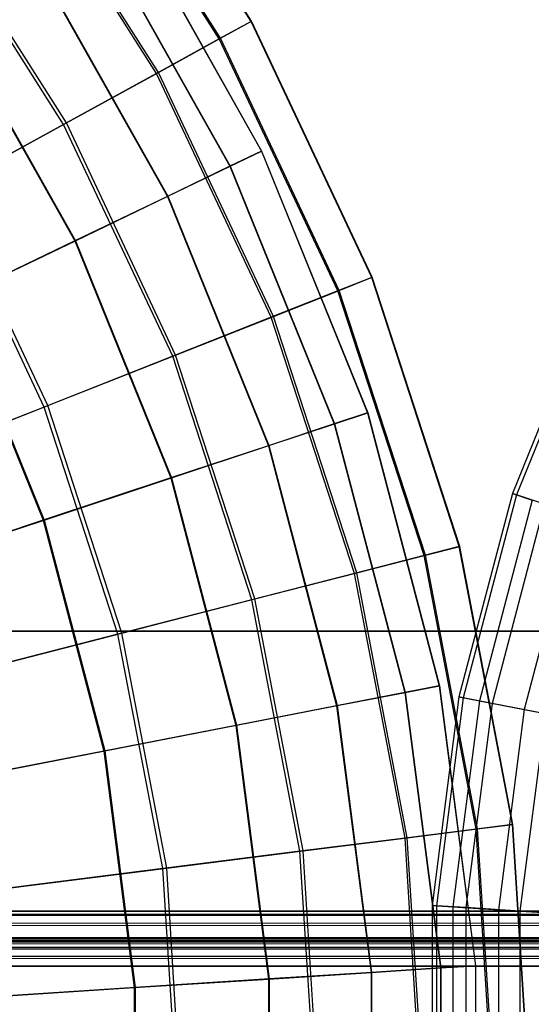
# Model space of a CAD drawing. Extents: x 0.2 to 40.1, y -6.7 to 6.7.
# Tile 111 of 256: x 7.7 to 8.4, y 3.6 to 5. Entities that reach past the tile are written whole.
import ezdxf

# ---------------------------------------------------------------- set-up
doc = ezdxf.new("R2010")
doc.units = 0
doc.header["$MEASUREMENT"] = 0
doc.layers.get('0').update_dxf_attribs({"color": 13, "linetype": 'CONTINUOUS'})

# ---------------------------------------------------------------- blocks, each defined once
blk = doc.blocks.new('SNOWBALL_XIV_PM3_STL')
at = {"color": 0}
for p, q in [((8.0213, 5.0112, 14.5403), (7.8032, 5.3548, 14.5403)), ((8.0213, 5.0112, 14.5403), (7.8032, 5.3548, 14.5403)), ((8.0219, 5.0115, 14.1364), (7.8038, 5.3552, 14.1364)), ((8.0219, 5.0115, 14.1364), (7.8038, 5.3552, 14.1364)), ((7.9755, 4.986, 14.9408), (7.7609, 5.3241, 14.9408)), ((7.9755, 4.986, 14.9408), (7.7609, 5.3241, 14.9408)), ((7.9772, 4.9869, 13.7358), (7.7625, 5.3252, 13.7358)), ((7.9772, 4.9869, 13.7358), (7.7625, 5.3252, 13.7358)), ((7.8851, 4.9363, 15.3313), (7.6775, 5.2635, 15.3313)), ((7.8851, 4.9363, 15.3313), (7.6775, 5.2635, 15.3313)), ((7.888, 4.9379, 13.345), (7.6801, 5.2654, 13.345)), ((7.888, 4.9379, 13.345), (7.6801, 5.2654, 13.345)), ((7.7518, 4.863, 15.7054), (7.5544, 5.174, 15.7054)), ((7.7518, 4.863, 15.7054), (7.5544, 5.174, 15.7054)), ((7.7557, 4.8651, 12.9704), (7.558, 5.1767, 12.9704)), ((7.7557, 4.8651, 12.9704), (7.558, 5.1767, 12.9704)), ((7.837, 5.1785, 14.5346), (8.0363, 4.8247, 14.5346)), ((7.837, 5.1785, 14.5346), (8.0363, 4.8247, 14.5346)), ((7.8371, 5.1786, 14.1386), (8.0364, 4.8248, 14.1386)), ((7.8371, 5.1786, 14.1386), (8.0364, 4.8248, 14.1386)), ((7.7947, 5.151, 14.9274), (7.9908, 4.8028, 14.9274)), ((7.7947, 5.151, 14.9274), (7.9908, 4.8028, 14.9274)), ((7.7951, 5.1513, 13.7458), (7.9912, 4.803, 13.7458)), ((7.7951, 5.1513, 13.7458), (7.9912, 4.803, 13.7458)), ((7.711, 5.0965, 15.3107), (7.9009, 4.7595, 15.3107)), ((7.711, 5.0965, 15.3107), (7.9009, 4.7595, 15.3107)), ((7.7116, 5.0969, 13.3625), (7.9015, 4.7598, 13.3625)), ((7.7116, 5.0969, 13.3625), (7.9015, 4.7598, 13.3625)), ((7.5872, 5.0159, 15.6781), (7.7678, 4.6954, 15.6781)), ((7.5872, 5.0159, 15.6781), (7.7678, 4.6954, 15.6781)), ((7.5881, 5.0165, 12.9949), (7.7687, 4.6958, 12.9949)), ((7.5881, 5.0165, 12.9949), (7.7687, 4.6958, 12.9949)), ((8.0213, 5.0112, 14.5403), (7.9755, 4.986, 14.9408)), ((8.0213, 5.0112, 14.5403), (7.9755, 4.986, 14.9408)), ((7.9772, 4.9869, 13.7358), (8.0219, 5.0115, 14.1364)), ((7.9772, 4.9869, 13.7358), (8.0219, 5.0115, 14.1364)), ((8.0219, 5.0115, 14.1364), (8.0213, 5.0112, 14.5403)), ((8.0219, 5.0115, 14.1364), (8.0213, 5.0112, 14.5403)), ((8.1946, 4.6429, 14.5403), (8.0213, 5.0112, 14.5403)), ((8.1946, 4.6429, 14.5403), (8.0213, 5.0112, 14.5403)), ((8.1953, 4.6431, 14.1364), (8.0219, 5.0115, 14.1364)), ((8.1953, 4.6431, 14.1364), (8.0219, 5.0115, 14.1364)), ((7.9755, 4.986, 14.9408), (7.8851, 4.9363, 15.3313)), ((7.9755, 4.986, 14.9408), (7.8851, 4.9363, 15.3313)), ((7.888, 4.9379, 13.345), (7.9772, 4.9869, 13.7358)), ((7.888, 4.9379, 13.345), (7.9772, 4.9869, 13.7358)), ((8.146, 4.6236, 14.9408), (7.9755, 4.986, 14.9408)), ((8.146, 4.6236, 14.9408), (7.9755, 4.986, 14.9408)), ((8.1478, 4.6243, 13.7358), (7.9772, 4.9869, 13.7358)), ((8.1478, 4.6243, 13.7358), (7.9772, 4.9869, 13.7358)), ((7.8851, 4.9363, 15.3313), (7.7518, 4.863, 15.7054)), ((7.8851, 4.9363, 15.3313), (7.7518, 4.863, 15.7054)), ((7.7557, 4.8651, 12.9704), (7.888, 4.9379, 13.345)), ((7.7557, 4.8651, 12.9704), (7.888, 4.9379, 13.345)), ((8.0501, 4.5857, 15.3313), (7.8851, 4.9363, 15.3313)), ((8.0501, 4.5857, 15.3313), (7.8851, 4.9363, 15.3313)), ((8.0532, 4.5869, 13.345), (7.888, 4.9379, 13.345)), ((8.0532, 4.5869, 13.345), (7.888, 4.9379, 13.345)), ((7.7518, 4.863, 15.7054), (7.5776, 4.7672, 16.0569)), ((7.7518, 4.863, 15.7054), (7.5776, 4.7672, 16.0569)), ((7.5825, 4.7699, 12.6182), (7.7557, 4.8651, 12.9704)), ((7.5825, 4.7699, 12.6182), (7.7557, 4.8651, 12.9704)), ((7.9086, 4.5296, 15.7054), (7.7518, 4.863, 15.7054)), ((7.9086, 4.5296, 15.7054), (7.7518, 4.863, 15.7054)), ((7.9128, 4.5313, 12.9704), (7.7557, 4.8651, 12.9704)), ((7.9128, 4.5313, 12.9704), (7.7557, 4.8651, 12.9704)), ((8.0363, 4.8247, 14.5346), (7.9908, 4.8028, 14.9274)), ((8.0363, 4.8247, 14.5346), (7.9908, 4.8028, 14.9274)), ((7.9912, 4.803, 13.7458), (8.0364, 4.8248, 14.1386)), ((7.9912, 4.803, 13.7458), (8.0364, 4.8248, 14.1386)), ((8.0364, 4.8248, 14.1386), (8.0363, 4.8247, 14.5346)), ((8.0364, 4.8248, 14.1386), (8.0363, 4.8247, 14.5346)), ((8.0363, 4.8247, 14.5346), (8.1887, 4.4483, 14.5346)), ((8.0363, 4.8247, 14.5346), (8.1887, 4.4483, 14.5346)), ((8.0364, 4.8248, 14.1386), (8.1888, 4.4483, 14.1386)), ((8.0364, 4.8248, 14.1386), (8.1888, 4.4483, 14.1386)), ((7.9908, 4.8028, 14.9274), (7.9009, 4.7595, 15.3107)), ((7.9908, 4.8028, 14.9274), (7.9009, 4.7595, 15.3107)), ((7.9015, 4.7598, 13.3625), (7.9912, 4.803, 13.7458)), ((7.9015, 4.7598, 13.3625), (7.9912, 4.803, 13.7458)), ((7.9908, 4.8028, 14.9274), (8.1408, 4.4324, 14.9274)), ((7.9908, 4.8028, 14.9274), (8.1408, 4.4324, 14.9274)), ((7.9912, 4.803, 13.7458), (8.1412, 4.4325, 13.7458)), ((7.9912, 4.803, 13.7458), (8.1412, 4.4325, 13.7458)), ((7.7238, 4.4564, 16.0569), (7.5776, 4.7672, 16.0569)), ((7.7238, 4.4564, 16.0569), (7.5776, 4.7672, 16.0569)), ((7.729, 4.4585, 12.6182), (7.5825, 4.7699, 12.6182)), ((7.729, 4.4585, 12.6182), (7.5825, 4.7699, 12.6182)), ((7.9009, 4.7595, 15.3107), (7.7678, 4.6954, 15.6781)), ((7.9009, 4.7595, 15.3107), (7.7678, 4.6954, 15.6781)), ((7.7687, 4.6958, 12.9949), (7.9015, 4.7598, 13.3625)), ((7.7687, 4.6958, 12.9949), (7.9015, 4.7598, 13.3625)), ((7.9009, 4.7595, 15.3107), (8.046, 4.4009, 15.3107)), ((7.9009, 4.7595, 15.3107), (8.046, 4.4009, 15.3107)), ((7.9015, 4.7598, 13.3625), (8.0467, 4.4012, 13.3625)), ((7.9015, 4.7598, 13.3625), (8.0467, 4.4012, 13.3625)), ((7.7678, 4.6954, 15.6781), (7.5937, 4.6116, 16.0238)), ((7.7678, 4.6954, 15.6781), (7.5937, 4.6116, 16.0238)), ((7.5948, 4.6121, 12.6491), (7.7687, 4.6958, 12.9949)), ((7.5948, 4.6121, 12.6491), (7.7687, 4.6958, 12.9949)), ((7.7678, 4.6954, 15.6781), (7.9058, 4.3544, 15.6781)), ((7.7678, 4.6954, 15.6781), (7.9058, 4.3544, 15.6781)), ((7.7687, 4.6958, 12.9949), (7.9068, 4.3547, 12.9949)), ((7.7687, 4.6958, 12.9949), (7.9068, 4.3547, 12.9949)), ((8.1946, 4.6429, 14.5403), (8.146, 4.6236, 14.9408)), ((8.1946, 4.6429, 14.5403), (8.146, 4.6236, 14.9408)), ((8.1478, 4.6243, 13.7358), (8.1953, 4.6431, 14.1364)), ((8.1478, 4.6243, 13.7358), (8.1953, 4.6431, 14.1364)), ((8.1953, 4.6431, 14.1364), (8.1946, 4.6429, 14.5403)), ((8.1953, 4.6431, 14.1364), (8.1946, 4.6429, 14.5403)), ((8.3204, 4.2558, 14.5403), (8.1946, 4.6429, 14.5403)), ((8.3204, 4.2558, 14.5403), (8.1946, 4.6429, 14.5403)), ((8.3211, 4.2559, 14.1364), (8.1953, 4.6431, 14.1364)), ((8.3211, 4.2559, 14.1364), (8.1953, 4.6431, 14.1364)), ((8.146, 4.6236, 14.9408), (8.0501, 4.5857, 15.3313)), ((8.146, 4.6236, 14.9408), (8.0501, 4.5857, 15.3313)), ((8.0532, 4.5869, 13.345), (8.1478, 4.6243, 13.7358)), ((8.0532, 4.5869, 13.345), (8.1478, 4.6243, 13.7358)), ((8.2698, 4.2427, 14.9408), (8.146, 4.6236, 14.9408)), ((8.2698, 4.2427, 14.9408), (8.146, 4.6236, 14.9408)), ((8.2717, 4.2432, 13.7358), (8.1478, 4.6243, 13.7358)), ((8.2717, 4.2432, 13.7358), (8.1478, 4.6243, 13.7358)), ((7.5937, 4.6116, 16.0238), (7.7225, 4.2935, 16.0238)), ((7.5937, 4.6116, 16.0238), (7.7225, 4.2935, 16.0238)), ((7.5948, 4.6121, 12.6491), (7.7237, 4.2939, 12.6491)), ((7.5948, 4.6121, 12.6491), (7.7237, 4.2939, 12.6491)), ((8.5102, 4.6124, 7.2561), (8.3967, 4.3321, 7.2561)), ((8.5102, 4.6124, 7.2561), (8.3967, 4.3321, 7.2561)), ((8.5159, 4.6097, 6.9637), (8.4027, 4.3301, 6.9637)), ((8.5159, 4.6097, 6.9637), (8.4027, 4.3301, 6.9637)), ((8.0501, 4.5857, 15.3313), (7.9086, 4.5296, 15.7054)), ((8.0501, 4.5857, 15.3313), (7.9086, 4.5296, 15.7054)), ((7.9128, 4.5313, 12.9704), (8.0532, 4.5869, 13.345)), ((7.9128, 4.5313, 12.9704), (8.0532, 4.5869, 13.345)), ((8.1699, 4.2171, 15.3313), (8.0501, 4.5857, 15.3313)), ((8.1699, 4.2171, 15.3313), (8.0501, 4.5857, 15.3313)), ((8.173, 4.2179, 13.345), (8.0532, 4.5869, 13.345)), ((8.173, 4.2179, 13.345), (8.0532, 4.5869, 13.345)), ((7.9086, 4.5296, 15.7054), (7.7238, 4.4564, 16.0569)), ((7.9086, 4.5296, 15.7054), (7.7238, 4.4564, 16.0569)), ((7.729, 4.4585, 12.6182), (7.9128, 4.5313, 12.9704)), ((7.729, 4.4585, 12.6182), (7.9128, 4.5313, 12.9704)), ((8.0225, 4.1793, 15.7054), (7.9086, 4.5296, 15.7054)), ((8.0225, 4.1793, 15.7054), (7.9086, 4.5296, 15.7054)), ((8.0268, 4.1804, 12.9704), (7.9128, 4.5313, 12.9704)), ((8.0268, 4.1804, 12.9704), (7.9128, 4.5313, 12.9704)), ((7.7238, 4.4564, 16.0569), (7.4987, 4.3673, 16.3802)), ((7.7238, 4.4564, 16.0569), (7.4987, 4.3673, 16.3802)), ((7.5049, 4.3698, 12.2941), (7.729, 4.4585, 12.6182)), ((7.5049, 4.3698, 12.2941), (7.729, 4.4585, 12.6182)), ((7.8299, 4.1298, 16.0569), (7.7238, 4.4564, 16.0569)), ((7.8299, 4.1298, 16.0569), (7.7238, 4.4564, 16.0569)), ((7.8354, 4.1312, 12.6182), (7.729, 4.4585, 12.6182)), ((7.8354, 4.1312, 12.6182), (7.729, 4.4585, 12.6182)), ((8.1887, 4.4483, 14.5346), (8.1408, 4.4324, 14.9274)), ((8.1887, 4.4483, 14.5346), (8.1408, 4.4324, 14.9274)), ((8.1412, 4.4325, 13.7458), (8.1888, 4.4483, 14.1386)), ((8.1412, 4.4325, 13.7458), (8.1888, 4.4483, 14.1386)), ((8.1888, 4.4483, 14.1386), (8.1887, 4.4483, 14.5346)), ((8.1887, 4.4483, 14.5346), (8.2917, 4.0555, 14.5346)), ((8.1888, 4.4483, 14.1386), (8.1887, 4.4483, 14.5346)), ((8.1887, 4.4483, 14.5346), (8.2917, 4.0555, 14.5346)), ((8.1888, 4.4483, 14.1386), (8.2918, 4.0555, 14.1386)), ((8.1888, 4.4483, 14.1386), (8.2918, 4.0555, 14.1386)), ((8.1408, 4.4324, 14.9274), (8.046, 4.4009, 15.3107)), ((8.1408, 4.4324, 14.9274), (8.046, 4.4009, 15.3107)), ((8.0467, 4.4012, 13.3625), (8.1412, 4.4325, 13.7458)), ((8.0467, 4.4012, 13.3625), (8.1412, 4.4325, 13.7458)), ((8.1408, 4.4324, 14.9274), (8.2422, 4.0459, 14.9274)), ((8.1408, 4.4324, 14.9274), (8.2422, 4.0459, 14.9274)), ((8.1412, 4.4325, 13.7458), (8.2426, 4.0459, 13.7458)), ((8.1412, 4.4325, 13.7458), (8.2426, 4.0459, 13.7458)), ((8.046, 4.4009, 15.3107), (7.9058, 4.3544, 15.6781)), ((8.046, 4.4009, 15.3107), (7.9058, 4.3544, 15.6781)), ((7.9068, 4.3547, 12.9949), (8.0467, 4.4012, 13.3625)), ((7.9068, 4.3547, 12.9949), (8.0467, 4.4012, 13.3625)), ((8.046, 4.4009, 15.3107), (8.1441, 4.0268, 15.3107)), ((8.046, 4.4009, 15.3107), (8.1441, 4.0268, 15.3107)), ((8.0467, 4.4012, 13.3625), (8.1448, 4.0269, 13.3625)), ((8.0467, 4.4012, 13.3625), (8.1448, 4.0269, 13.3625)), ((7.9058, 4.3544, 15.6781), (7.7225, 4.2935, 16.0238)), ((7.9058, 4.3544, 15.6781), (7.7225, 4.2935, 16.0238)), ((7.7237, 4.2939, 12.6491), (7.9068, 4.3547, 12.9949)), ((7.7237, 4.2939, 12.6491), (7.9068, 4.3547, 12.9949)), ((7.9058, 4.3544, 15.6781), (7.9991, 3.9985, 15.6781)), ((7.9058, 4.3544, 15.6781), (7.9991, 3.9985, 15.6781)), ((7.9068, 4.3547, 12.9949), (8.0001, 3.9987, 12.9949)), ((7.9068, 4.3547, 12.9949), (8.0001, 3.9987, 12.9949)), ((8.3967, 4.3321, 7.2561), (8.32, 4.0395, 7.2561)), ((8.3967, 4.3321, 7.2561), (8.32, 4.0395, 7.2561)), ((8.4027, 4.3301, 6.9637), (8.3262, 4.0383, 6.9637)), ((8.4027, 4.3301, 6.9637), (8.3262, 4.0383, 6.9637)), ((8.425, 4.3227, 7.5472), (8.3493, 4.0338, 7.5472)), ((8.425, 4.3227, 7.5472), (8.3493, 4.0338, 7.5472)), ((8.3967, 4.3321, 7.2561), (8.425, 4.3227, 7.5472)), ((8.4027, 4.3301, 6.9637), (8.3967, 4.3321, 7.2561)), ((8.4027, 4.3301, 6.9637), (8.3967, 4.3321, 7.2561)), ((8.3967, 4.3321, 7.2561), (8.425, 4.3227, 7.5472)), ((8.443, 4.3167, 6.6742), (8.4027, 4.3301, 6.9637)), ((8.443, 4.3167, 6.6742), (8.4027, 4.3301, 6.9637)), ((8.443, 4.3167, 6.6742), (8.3679, 4.0302, 6.6742)), ((8.443, 4.3167, 6.6742), (8.3679, 4.0302, 6.6742)), ((7.7225, 4.2935, 16.0238), (7.499, 4.2193, 16.3422)), ((7.7225, 4.2935, 16.0238), (7.499, 4.2193, 16.3422)), ((7.5004, 4.2198, 12.3305), (7.7237, 4.2939, 12.6491)), ((7.5004, 4.2198, 12.3305), (7.7237, 4.2939, 12.6491)), ((7.7225, 4.2935, 16.0238), (7.8095, 3.9616, 16.0238)), ((7.7225, 4.2935, 16.0238), (7.8095, 3.9616, 16.0238)), ((7.7237, 4.2939, 12.6491), (7.8108, 3.9618, 12.6491)), ((7.7237, 4.2939, 12.6491), (7.8108, 3.9618, 12.6491)), ((8.4873, 4.302, 7.8323), (8.4137, 4.0213, 7.8323)), ((8.4873, 4.302, 7.8323), (8.4137, 4.0213, 7.8323)), ((8.3204, 4.2558, 14.5403), (8.2698, 4.2427, 14.9408)), ((8.3204, 4.2558, 14.5403), (8.2698, 4.2427, 14.9408)), ((8.2717, 4.2432, 13.7358), (8.3211, 4.2559, 14.1364)), ((8.2717, 4.2432, 13.7358), (8.3211, 4.2559, 14.1364)), ((8.3211, 4.2559, 14.1364), (8.3204, 4.2558, 14.5403)), ((8.3211, 4.2559, 14.1364), (8.3204, 4.2558, 14.5403)), ((8.3967, 3.8559, 14.5403), (8.3204, 4.2558, 14.5403)), ((8.3967, 3.8559, 14.5403), (8.3204, 4.2558, 14.5403)), ((8.3974, 3.856, 14.1364), (8.3211, 4.2559, 14.1364)), ((8.3974, 3.856, 14.1364), (8.3211, 4.2559, 14.1364)), ((8.2698, 4.2427, 14.9408), (8.1699, 4.2171, 15.3313)), ((8.2698, 4.2427, 14.9408), (8.1699, 4.2171, 15.3313)), ((8.173, 4.2179, 13.345), (8.2717, 4.2432, 13.7358)), ((8.173, 4.2179, 13.345), (8.2717, 4.2432, 13.7358)), ((8.3448, 3.8494, 14.9408), (8.2698, 4.2427, 14.9408)), ((8.3448, 3.8494, 14.9408), (8.2698, 4.2427, 14.9408)), ((8.3468, 3.8496, 13.7358), (8.2717, 4.2432, 13.7358)), ((8.3468, 3.8496, 13.7358), (8.2717, 4.2432, 13.7358)), ((8.1699, 4.2171, 15.3313), (8.0225, 4.1793, 15.7054)), ((8.1699, 4.2171, 15.3313), (8.0225, 4.1793, 15.7054)), ((8.0268, 4.1804, 12.9704), (8.173, 4.2179, 13.345)), ((8.0268, 4.1804, 12.9704), (8.173, 4.2179, 13.345)), ((8.2425, 3.8365, 15.3313), (8.1699, 4.2171, 15.3313)), ((8.2425, 3.8365, 15.3313), (8.1699, 4.2171, 15.3313)), ((8.2457, 3.8369, 13.345), (8.173, 4.2179, 13.345)), ((8.2457, 3.8369, 13.345), (8.173, 4.2179, 13.345)), ((8.0225, 4.1793, 15.7054), (7.8299, 4.1298, 16.0569)), ((8.0225, 4.1793, 15.7054), (7.8299, 4.1298, 16.0569)), ((7.8354, 4.1312, 12.6182), (8.0268, 4.1804, 12.9704)), ((7.8354, 4.1312, 12.6182), (8.0268, 4.1804, 12.9704)), ((8.0915, 3.8174, 15.7054), (8.0225, 4.1793, 15.7054)), ((8.0915, 3.8174, 15.7054), (8.0225, 4.1793, 15.7054)), ((8.096, 3.8179, 12.9704), (8.0268, 4.1804, 12.9704)), ((8.096, 3.8179, 12.9704), (8.0268, 4.1804, 12.9704)), ((39.4316, 4.1339, 50.8714), (0.8489, 4.1339, 50.8714)), ((0.8489, 4.1339, 50.9108), (39.4316, 4.1339, 50.9108)), ((39.4316, 4.1339, 50.8714), (0.8489, 4.1339, 50.8714)), ((0.8489, 4.1339, 50.9108), (39.4316, 4.1339, 50.9108)), ((7.8299, 4.1298, 16.0569), (7.5954, 4.0696, 16.3802)), ((7.8299, 4.1298, 16.0569), (7.5954, 4.0696, 16.3802)), ((7.6019, 4.0713, 12.2941), (7.8354, 4.1312, 12.6182)), ((7.6019, 4.0713, 12.2941), (7.8354, 4.1312, 12.6182)), ((7.8943, 3.7925, 16.0569), (7.8299, 4.1298, 16.0569)), ((7.8943, 3.7925, 16.0569), (7.8299, 4.1298, 16.0569)), ((7.8999, 3.7932, 12.6182), (7.8354, 4.1312, 12.6182)), ((7.8999, 3.7932, 12.6182), (7.8354, 4.1312, 12.6182)), ((8.2917, 4.0555, 14.5346), (8.2422, 4.0459, 14.9274)), ((8.2917, 4.0555, 14.5346), (8.2422, 4.0459, 14.9274)), ((8.2426, 4.0459, 13.7458), (8.2918, 4.0555, 14.1386)), ((8.2426, 4.0459, 13.7458), (8.2918, 4.0555, 14.1386)), ((8.2918, 4.0555, 14.1386), (8.2917, 4.0555, 14.5346)), ((8.2917, 4.0555, 14.5346), (8.3436, 3.6527, 14.5346)), ((8.2917, 4.0555, 14.5346), (8.3436, 3.6527, 14.5346)), ((8.2918, 4.0555, 14.1386), (8.2917, 4.0555, 14.5346)), ((8.2918, 4.0555, 14.1386), (8.3437, 3.6528, 14.1386)), ((8.2918, 4.0555, 14.1386), (8.3437, 3.6528, 14.1386)), ((8.2422, 4.0459, 14.9274), (8.1441, 4.0268, 15.3107)), ((8.2422, 4.0459, 14.9274), (8.1441, 4.0268, 15.3107)), ((8.1448, 4.0269, 13.3625), (8.2426, 4.0459, 13.7458)), ((8.1448, 4.0269, 13.3625), (8.2426, 4.0459, 13.7458)), ((8.2422, 4.0459, 14.9274), (8.2933, 3.6495, 14.9274)), ((8.2422, 4.0459, 14.9274), (8.2933, 3.6495, 14.9274)), ((8.2426, 4.0459, 13.7458), (8.2937, 3.6495, 13.7458)), ((8.2426, 4.0459, 13.7458), (8.2937, 3.6495, 13.7458)), ((8.32, 4.0395, 7.2561), (8.2813, 3.7396, 7.2561)), ((8.32, 4.0395, 7.2561), (8.2813, 3.7396, 7.2561)), ((8.3262, 4.0383, 6.9637), (8.2876, 3.7391, 6.9637)), ((8.3262, 4.0383, 6.9637), (8.2876, 3.7391, 6.9637)), ((8.32, 4.0395, 7.2561), (8.3493, 4.0338, 7.5472)), ((8.3262, 4.0383, 6.9637), (8.32, 4.0395, 7.2561)), ((8.3262, 4.0383, 6.9637), (8.32, 4.0395, 7.2561)), ((8.32, 4.0395, 7.2561), (8.3493, 4.0338, 7.5472)), ((8.3679, 4.0302, 6.6742), (8.3262, 4.0383, 6.9637)), ((8.3679, 4.0302, 6.6742), (8.3262, 4.0383, 6.9637)), ((8.1441, 4.0268, 15.3107), (7.9991, 3.9985, 15.6781)), ((8.1441, 4.0268, 15.3107), (7.9991, 3.9985, 15.6781)), ((8.0001, 3.9987, 12.9949), (8.1448, 4.0269, 13.3625)), ((8.0001, 3.9987, 12.9949), (8.1448, 4.0269, 13.3625)), ((8.1441, 4.0268, 15.3107), (8.1936, 3.6431, 15.3107)), ((8.1441, 4.0268, 15.3107), (8.1936, 3.6431, 15.3107)), ((8.1448, 4.0269, 13.3625), (8.1943, 3.6432, 13.3625)), ((8.1448, 4.0269, 13.3625), (8.1943, 3.6432, 13.3625)), ((8.3493, 4.0338, 7.5472), (8.3111, 3.7376, 7.5472)), ((8.3493, 4.0338, 7.5472), (8.3111, 3.7376, 7.5472)), ((8.3679, 4.0302, 6.6742), (8.33, 3.7364, 6.6742)), ((8.3679, 4.0302, 6.6742), (8.33, 3.7364, 6.6742)), ((8.3493, 4.0338, 7.5472), (8.4137, 4.0213, 7.8323)), ((8.3493, 4.0338, 7.5472), (8.4137, 4.0213, 7.8323)), ((8.4443, 4.0153, 6.3922), (8.3679, 4.0302, 6.6742)), ((8.4443, 4.0153, 6.3922), (8.3679, 4.0302, 6.6742)), ((8.4137, 4.0213, 7.8323), (8.3766, 3.7334, 7.8323)), ((8.4137, 4.0213, 7.8323), (8.3766, 3.7334, 7.8323)), ((8.4443, 4.0153, 6.3922), (8.4077, 3.7314, 6.3922)), ((8.4443, 4.0153, 6.3922), (8.4077, 3.7314, 6.3922)), ((8.4137, 4.0213, 7.8323), (8.5122, 4.0021, 8.1071)), ((8.4137, 4.0213, 7.8323), (8.5122, 4.0021, 8.1071)), ((7.9991, 3.9985, 15.6781), (7.8095, 3.9616, 16.0238)), ((7.9991, 3.9985, 15.6781), (7.8095, 3.9616, 16.0238)), ((7.8108, 3.9618, 12.6491), (8.0001, 3.9987, 12.9949)), ((7.8108, 3.9618, 12.6491), (8.0001, 3.9987, 12.9949)), ((7.9991, 3.9985, 15.6781), (8.0462, 3.6336, 15.6781)), ((7.9991, 3.9985, 15.6781), (8.0462, 3.6336, 15.6781)), ((8.0001, 3.9987, 12.9949), (8.0472, 3.6337, 12.9949)), ((8.0001, 3.9987, 12.9949), (8.0472, 3.6337, 12.9949)), ((7.8095, 3.9616, 16.0238), (7.5784, 3.9166, 16.3422)), ((7.8095, 3.9616, 16.0238), (7.5784, 3.9166, 16.3422)), ((7.5798, 3.9169, 12.3305), (7.8108, 3.9618, 12.6491)), ((7.5798, 3.9169, 12.3305), (7.8108, 3.9618, 12.6491)), ((7.8095, 3.9616, 16.0238), (7.8534, 3.6213, 16.0238)), ((7.8095, 3.9616, 16.0238), (7.8534, 3.6213, 16.0238)), ((7.8108, 3.9618, 12.6491), (7.8547, 3.6214, 12.6491)), ((7.8108, 3.9618, 12.6491), (7.8547, 3.6214, 12.6491)), ((8.3967, 3.8559, 14.5403), (8.3448, 3.8494, 14.9408)), ((8.3967, 3.8559, 14.5403), (8.3448, 3.8494, 14.9408)), ((8.3468, 3.8496, 13.7358), (8.3974, 3.856, 14.1364)), ((8.3468, 3.8496, 13.7358), (8.3974, 3.856, 14.1364)), ((8.3974, 3.856, 14.1364), (8.3967, 3.8559, 14.5403)), ((8.3974, 3.856, 14.1364), (8.3967, 3.8559, 14.5403)), ((8.4223, 3.4497, 14.5403), (8.3967, 3.8559, 14.5403)), ((8.4223, 3.4497, 14.5403), (8.3967, 3.8559, 14.5403)), ((8.4229, 3.4497, 14.1364), (8.3974, 3.856, 14.1364)), ((8.4229, 3.4497, 14.1364), (8.3974, 3.856, 14.1364)), ((8.3448, 3.8494, 14.9408), (8.2425, 3.8365, 15.3313)), ((8.3448, 3.8494, 14.9408), (8.2425, 3.8365, 15.3313)), ((8.2457, 3.8369, 13.345), (8.3468, 3.8496, 13.7358)), ((8.2457, 3.8369, 13.345), (8.3468, 3.8496, 13.7358)), ((8.3699, 3.4497, 14.9408), (8.3448, 3.8494, 14.9408)), ((8.3699, 3.4497, 14.9408), (8.3448, 3.8494, 14.9408)), ((8.3719, 3.4497, 13.7358), (8.3468, 3.8496, 13.7358)), ((8.3719, 3.4497, 13.7358), (8.3468, 3.8496, 13.7358)), ((8.2425, 3.8365, 15.3313), (8.0915, 3.8174, 15.7054)), ((8.2425, 3.8365, 15.3313), (8.0915, 3.8174, 15.7054)), ((8.096, 3.8179, 12.9704), (8.2457, 3.8369, 13.345)), ((8.096, 3.8179, 12.9704), (8.2457, 3.8369, 13.345)), ((8.2668, 3.4497, 15.3313), (8.2425, 3.8365, 15.3313)), ((8.2668, 3.4497, 15.3313), (8.2425, 3.8365, 15.3313)), ((8.2701, 3.4497, 13.345), (8.2457, 3.8369, 13.345)), ((8.2701, 3.4497, 13.345), (8.2457, 3.8369, 13.345)), ((8.0915, 3.8174, 15.7054), (7.8943, 3.7925, 16.0569)), ((8.0915, 3.8174, 15.7054), (7.8943, 3.7925, 16.0569)), ((7.8999, 3.7932, 12.6182), (8.096, 3.8179, 12.9704)), ((7.8999, 3.7932, 12.6182), (8.096, 3.8179, 12.9704)), ((8.1146, 3.4497, 15.7054), (8.0915, 3.8174, 15.7054)), ((8.1146, 3.4497, 15.7054), (8.0915, 3.8174, 15.7054)), ((8.1191, 3.4497, 12.9704), (8.096, 3.8179, 12.9704)), ((8.1191, 3.4497, 12.9704), (8.096, 3.8179, 12.9704)), ((7.8943, 3.7925, 16.0569), (7.654, 3.7621, 16.3802)), ((7.8943, 3.7925, 16.0569), (7.654, 3.7621, 16.3802)), ((7.6607, 3.763, 12.2941), (7.8999, 3.7932, 12.6182)), ((7.6607, 3.763, 12.2941), (7.8999, 3.7932, 12.6182)), ((7.9158, 3.4497, 16.0569), (7.8943, 3.7925, 16.0569)), ((7.9158, 3.4497, 16.0569), (7.8943, 3.7925, 16.0569)), ((7.9215, 3.4497, 12.6182), (7.8999, 3.7932, 12.6182)), ((7.9215, 3.4497, 12.6182), (7.8999, 3.7932, 12.6182)), ((8.2813, 3.7396, 7.2561), (8.2813, 3.4371, 7.2561)), ((8.2813, 3.7396, 7.2561), (8.3111, 3.7376, 7.5472)), ((8.2876, 3.7391, 6.9637), (8.2813, 3.7396, 7.2561)), ((8.2813, 3.7396, 7.2561), (8.2813, 3.4371, 7.2561)), ((8.2876, 3.7391, 6.9637), (8.2813, 3.7396, 7.2561)), ((8.2813, 3.7396, 7.2561), (8.3111, 3.7376, 7.5472)), ((39.4288, 3.7313, 51.6196), (0.8517, 3.7313, 51.6196)), ((0.8517, 3.7313, 51.6196), (39.425, 3.7302, 51.6323)), ((0.8517, 3.7313, 51.6196), (39.425, 3.7302, 51.6323)), ((0.8517, 3.7313, 50.9109), (39.4288, 3.7313, 50.9109)), ((0.8517, 3.7313, 50.9109), (39.4288, 3.7313, 50.9109)), ((39.4288, 3.7313, 51.6196), (0.8517, 3.7313, 51.6196)), ((0.8599, 3.7265, 51.6467), (39.425, 3.7302, 51.6323)), ((0.8599, 3.7265, 51.6467), (39.425, 3.7302, 51.6323)), ((0.8599, 3.7265, 51.6467), (39.4168, 3.7211, 51.6583)), ((0.8599, 3.7265, 51.6467), (39.4168, 3.7211, 51.6583)), ((8.2876, 3.7391, 6.9637), (8.2876, 3.4375, 6.9637)), ((8.2876, 3.7391, 6.9637), (8.2876, 3.4375, 6.9637)), ((8.33, 3.7364, 6.6742), (8.2876, 3.7391, 6.9637)), ((8.33, 3.7364, 6.6742), (8.2876, 3.7391, 6.9637)), ((8.3111, 3.7376, 7.5472), (8.3111, 3.439, 7.5472)), ((8.3111, 3.7376, 7.5472), (8.3766, 3.7334, 7.8323)), ((8.3111, 3.7376, 7.5472), (8.3766, 3.7334, 7.8323)), ((8.3111, 3.7376, 7.5472), (8.3111, 3.439, 7.5472)), ((8.33, 3.7364, 6.6742), (8.33, 3.4402, 6.6742)), ((8.4077, 3.7314, 6.3922), (8.33, 3.7364, 6.6742)), ((8.33, 3.7364, 6.6742), (8.33, 3.4402, 6.6742)), ((8.4077, 3.7314, 6.3922), (8.33, 3.7364, 6.6742)), ((8.3766, 3.7334, 7.8323), (8.4767, 3.727, 8.1071)), ((8.3766, 3.7334, 7.8323), (8.3766, 3.4432, 7.8323)), ((8.3766, 3.7334, 7.8323), (8.4767, 3.727, 8.1071)), ((8.3766, 3.7334, 7.8323), (8.3766, 3.4432, 7.8323)), ((8.4077, 3.7314, 6.3922), (8.4077, 3.4452, 6.3922)), ((8.5197, 3.7243, 6.122), (8.4077, 3.7314, 6.3922)), ((8.4077, 3.7314, 6.3922), (8.4077, 3.4452, 6.3922)), ((8.5197, 3.7243, 6.122), (8.4077, 3.7314, 6.3922)), ((0.8681, 3.7126, 51.6705), (39.4168, 3.7211, 51.6583)), ((0.8681, 3.7126, 51.6705), (39.4168, 3.7211, 51.6583)), ((0.8681, 3.7126, 51.6705), (39.4086, 3.7035, 51.6796)), ((0.8681, 3.7126, 51.6705), (39.4086, 3.7035, 51.6796)), ((0.8763, 3.6913, 51.6881), (39.4086, 3.7035, 51.6796)), ((0.8763, 3.6913, 51.6881), (39.4086, 3.7035, 51.6796)), ((0.8517, 3.6919, 51.6196), (39.4208, 3.6896, 51.6329)), ((0.8517, 3.6919, 51.6196), (39.4208, 3.6896, 51.6329)), ((0.8517, 3.6919, 51.6196), (39.4288, 3.6919, 51.6196)), ((39.4288, 3.6919, 50.9109), (0.8517, 3.6919, 50.9109)), ((0.8517, 3.6919, 51.6196), (39.4288, 3.6919, 51.6196)), ((39.4288, 3.6919, 50.9109), (0.8517, 3.6919, 50.9109)), ((0.862, 3.6882, 51.6364), (39.4208, 3.6896, 51.6329)), ((0.862, 3.6882, 51.6364), (39.4208, 3.6896, 51.6329)), ((0.862, 3.6882, 51.6364), (39.4116, 3.6817, 51.646)), ((0.862, 3.6882, 51.6364), (39.4116, 3.6817, 51.646)), ((39.3922, 3.6526, 51.6983), (0.8763, 3.6913, 51.6881)), ((0.8763, 3.6913, 51.6881), (39.4004, 3.6797, 51.6935)), ((0.8763, 3.6913, 51.6881), (39.4004, 3.6797, 51.6935)), ((39.3922, 3.6526, 51.6983), (0.8763, 3.6913, 51.6881)), ((0.8711, 3.679, 51.6487), (39.4116, 3.6817, 51.646)), ((0.8711, 3.679, 51.6487), (39.4116, 3.6817, 51.646)), ((0.8711, 3.679, 51.6487), (39.4025, 3.6693, 51.6552)), ((0.8711, 3.679, 51.6487), (39.4025, 3.6693, 51.6552)), ((0.8802, 3.6659, 51.6566), (39.4025, 3.6693, 51.6552)), ((0.8802, 3.6659, 51.6566), (39.4025, 3.6693, 51.6552)), ((0.8802, 3.6659, 51.6566), (39.3922, 3.6526, 51.6589)), ((0.8802, 3.6659, 51.6566), (39.3922, 3.6526, 51.6589)), ((39.3922, 3.6526, 51.6983), (0.8845, 3.6653, 51.6973)), ((39.3922, 3.6526, 51.6983), (0.8845, 3.6653, 51.6973)), ((10.5983, 3.6521, 51.6983), (0.8883, 3.6526, 51.6983)), ((0.8883, 3.6526, 51.6589), (10.5983, 3.6521, 51.6589)), ((10.5983, 3.6521, 51.6983), (0.8883, 3.6526, 51.6983)), ((0.8883, 3.6526, 51.6589), (10.5983, 3.6521, 51.6589)), ((8.0462, 3.6336, 15.6781), (8.1936, 3.6431, 15.3107)), ((8.0462, 3.6336, 15.6781), (8.1936, 3.6431, 15.3107)), ((8.1943, 3.6432, 13.3625), (8.0472, 3.6337, 12.9949)), ((8.1943, 3.6432, 13.3625), (8.0472, 3.6337, 12.9949)), ((8.1936, 3.6431, 15.3107), (8.2933, 3.6495, 14.9274)), ((8.1936, 3.6431, 15.3107), (8.2933, 3.6495, 14.9274)), ((8.1936, 3.6431, 15.3107), (8.1936, 3.2563, 15.3107)), ((8.1936, 3.6431, 15.3107), (8.1936, 3.2563, 15.3107)), ((8.2937, 3.6495, 13.7458), (8.1943, 3.6432, 13.3625)), ((8.2937, 3.6495, 13.7458), (8.1943, 3.6432, 13.3625)), ((8.1943, 3.6432, 13.3625), (8.1943, 3.2562, 13.3625)), ((8.1943, 3.6432, 13.3625), (8.1943, 3.2562, 13.3625)), ((8.2933, 3.6495, 14.9274), (8.3436, 3.6527, 14.5346)), ((8.2933, 3.6495, 14.9274), (8.3436, 3.6527, 14.5346)), ((8.2933, 3.6495, 14.9274), (8.2933, 3.2499, 14.9274)), ((8.2933, 3.6495, 14.9274), (8.2933, 3.2499, 14.9274)), ((8.3437, 3.6528, 14.1386), (8.2937, 3.6495, 13.7458)), ((8.3437, 3.6528, 14.1386), (8.2937, 3.6495, 13.7458)), ((8.2937, 3.6495, 13.7458), (8.2937, 3.2499, 13.7458)), ((8.2937, 3.6495, 13.7458), (8.2937, 3.2499, 13.7458)), ((8.3436, 3.6527, 14.5346), (8.3437, 3.6528, 14.1386)), ((8.3436, 3.6527, 14.5346), (8.3437, 3.6528, 14.1386)), ((8.3436, 3.6527, 14.5346), (8.3436, 3.2467, 14.5346)), ((8.3436, 3.6527, 14.5346), (8.3436, 3.2467, 14.5346)), ((8.3437, 3.6528, 14.1386), (8.3437, 3.2466, 14.1386)), ((8.3437, 3.6528, 14.1386), (8.3437, 3.2466, 14.1386)), ((7.8534, 3.6213, 16.0238), (8.0462, 3.6336, 15.6781)), ((7.8534, 3.6213, 16.0238), (8.0462, 3.6336, 15.6781)), ((8.0472, 3.6337, 12.9949), (7.8547, 3.6214, 12.6491)), ((8.0472, 3.6337, 12.9949), (7.8547, 3.6214, 12.6491)), ((8.0462, 3.6336, 15.6781), (8.0462, 3.2658, 15.6781)), ((8.0462, 3.6336, 15.6781), (8.0462, 3.2658, 15.6781)), ((8.0472, 3.6337, 12.9949), (8.0472, 3.2657, 12.9949)), ((8.0472, 3.6337, 12.9949), (8.0472, 3.2657, 12.9949)), ((7.6184, 3.6062, 16.3422), (7.8534, 3.6213, 16.0238)), ((7.6184, 3.6062, 16.3422), (7.8534, 3.6213, 16.0238)), ((7.8547, 3.6214, 12.6491), (7.6199, 3.6063, 12.3305)), ((7.8547, 3.6214, 12.6491), (7.6199, 3.6063, 12.3305)), ((7.8534, 3.6213, 16.0238), (7.8534, 3.2781, 16.0238)), ((7.8534, 3.6213, 16.0238), (7.8534, 3.2781, 16.0238)), ((7.8547, 3.6214, 12.6491), (7.8547, 3.278, 12.6491)), ((7.8547, 3.6214, 12.6491), (7.8547, 3.278, 12.6491))]:
    blk.add_line(p, q, dxfattribs=at)
blk = doc.blocks.new('GRUPUJ_1')
at = {"color": 0}
blk.add_blockref('SNOWBALL_XIV_PM3_STL', (-0.2062, 6.6596, -0.5119), dxfattribs=at)

msp = doc.modelspace()

# ---------------------------------------------------------------- block references
at = {"color": 0}
msp.add_blockref('GRUPUJ_1', (0.2062, -6.6596, 0.5119), dxfattribs=at)

doc.saveas('drawing.dxf')
